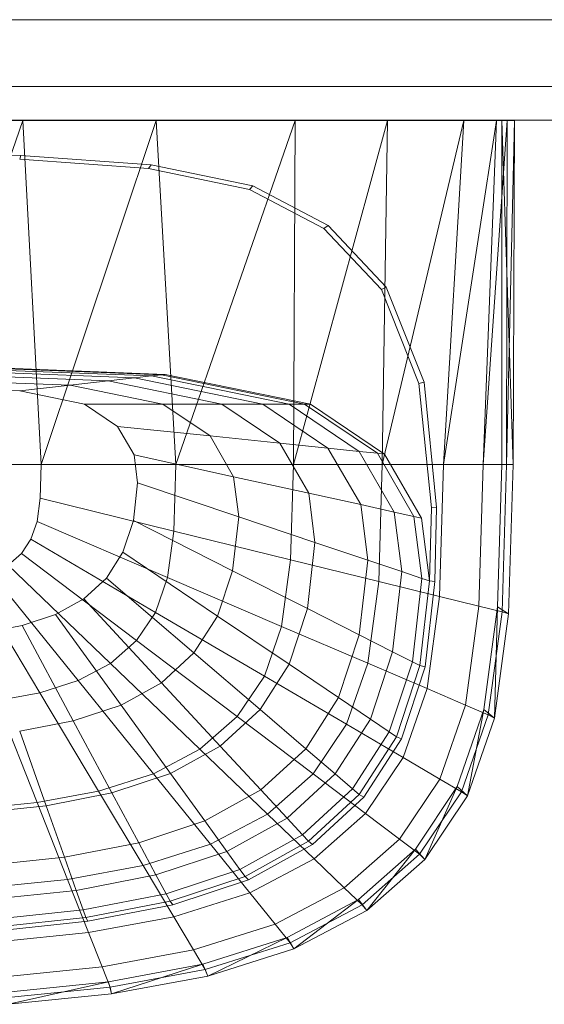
# Model space of a CAD drawing. Header units: metres. Extents: x 391.1 to 427.5, y 12.7 to 29.9.
# Tile 216 of 252: x 412.045 to 412.201, y 23.857 to 24.151. Entities that reach past the tile are written whole.
import ezdxf

# ---------------------------------------------------------------- set-up
doc = ezdxf.new("R2010")
doc.units = ezdxf.units.M
for name, color, linetype, lineweight in [('02_MOBILIARIO', 7, 'Continuous', 18), ('A-DETL-____-MBND', 7, 'Continuous', 18), ('Mobiliario', 7, 'Continuous', 18)]:
    doc.layers.add(name, color=color, linetype=linetype, lineweight=lineweight)

# ---------------------------------------------------------------- blocks, each defined once
blk = doc.blocks.new('Family - Mirall PS-1-153497-01_CLI_AIRE_PS1')
at = {"layer": '02_MOBILIARIO', "color": 253, "true_color": 0xaaaaaa}
for p, q in [((0.6, 0.03), (0, 0.03)), ((0, 0.01), (0.6, 0.01)), ((0, 0.01), (0.6, 0.01)), ((0.6, 0), (0, 0))]:
    blk.add_line(p, q, dxfattribs=at)
at = {"layer": 'Mobiliario', "color": 253, "true_color": 0xaaaaaa}
for p, q in [((0.6, 0.03), (0, 0.03)), ((0, 0.01), (0.6, 0.01)), ((0.6, 0.01), (0, 0.01)), ((0, 0), (0.6, 0))]:
    blk.add_line(p, q, dxfattribs=at)
blk = doc.blocks.new('Family - Rentamans PS-1-153528-01_CLI_AIRE_PS1')
at = {"layer": 'A-DETL-____-MBND', "color": 253, "true_color": 0xaaaaaa}
for p, q in [((0.36146, 0.265), (0.00406, 0.265)), ((0.2185, 0.265), (0.18276, 0.265)), ((0.2185, 0.265), (0.18276, 0.16227)), ((0.2583, 0.265), (0.2185, 0.265)), ((0.22395, 0.16227), (0.2185, 0.265)), ((0.2583, 0.265), (0.22395, 0.16227)), ((0.29972, 0.265), (0.2583, 0.265)), ((0.26415, 0.16227), (0.2583, 0.265)), ((0.29972, 0.265), (0.26415, 0.16227)), ((0.32734, 0.265), (0.29924, 0.16227)), ((0.29924, 0.16227), (0.29972, 0.265)), ((0.32734, 0.265), (0.29972, 0.265)), ((0.35008, 0.265), (0.32574, 0.16227)), ((0.32574, 0.16227), (0.32734, 0.265)), ((0.35008, 0.265), (0.32734, 0.265)), ((0.35983, 0.265), (0.34405, 0.16227)), ((0.34405, 0.16227), (0.35008, 0.265)), ((0.35983, 0.265), (0.35008, 0.265)), ((0.36308, 0.265), (0.35585, 0.16227)), ((0.35585, 0.16227), (0.35983, 0.265)), ((0.36308, 0.265), (0.35983, 0.265)), ((0.36141, 0.16227), (0.36146, 0.265)), ((0.3648, 0.16227), (0.36146, 0.265)), ((0.36146, 0.265), (0.36526, 0.265)), ((0.36283, 0.16227), (0.36526, 0.265)), ((0.36283, 0.16227), (0.36308, 0.265)), ((0.36526, 0.265), (0.36308, 0.265)), ((0.3648, 0.16227), (0.36526, 0.265)), ((0.18276, 0.25535), (0.21786, 0.25454)), ((0.21751, 0.25341), (0.21786, 0.25454)), ((0.21751, 0.25341), (0.25599, 0.25063)), ((0.21786, 0.25454), (0.25673, 0.25173)), ((0.25599, 0.25063), (0.25673, 0.25173)), ((0.25599, 0.25063), (0.28613, 0.24438)), ((0.25673, 0.25173), (0.28716, 0.24542)), ((0.28613, 0.24438), (0.28716, 0.24542)), ((0.28613, 0.24438), (0.30834, 0.23272)), ((0.28716, 0.24542), (0.30959, 0.23364)), ((0.30834, 0.23272), (0.30959, 0.23364)), ((0.30834, 0.23272), (0.32548, 0.21449)), ((0.30959, 0.23364), (0.3269, 0.21523)), ((0.32548, 0.21449), (0.3269, 0.21523)), ((0.3269, 0.21523), (0.33823, 0.18684)), ((0.32548, 0.21449), (0.33669, 0.18639)), ((0.18276, 0.19213), (0.26096, 0.18916)), ((0.18276, 0.19196), (0.25981, 0.18902)), ((0.18276, 0.19074), (0.25177, 0.18811)), ((0.18276, 0.18955), (0.24394, 0.18722)), ((0.19601, 0.191), (0.25683, 0.18869)), ((0.25177, 0.18811), (0.25683, 0.18869)), ((0.25683, 0.18869), (0.25981, 0.18902)), ((0.25683, 0.18869), (0.29792, 0.18027)), ((0.25981, 0.18902), (0.26096, 0.18916)), ((0.25981, 0.18902), (0.30256, 0.18027)), ((0.26096, 0.18916), (0.30435, 0.18027)), ((0.18276, 0.18783), (0.2326, 0.18593)), ((0.18276, 0.18555), (0.21759, 0.18422)), ((0.21759, 0.18422), (0.2326, 0.18593)), ((0.24394, 0.18722), (0.2326, 0.18593)), ((0.2326, 0.18593), (0.26025, 0.18027)), ((0.25177, 0.18811), (0.24394, 0.18722)), ((0.24394, 0.18722), (0.27788, 0.18027)), ((0.25177, 0.18811), (0.29006, 0.18027)), ((0.33669, 0.18639), (0.33823, 0.18684)), ((0.33669, 0.18639), (0.34041, 0.14934)), ((0.33823, 0.18684), (0.34199, 0.14943)), ((0.21759, 0.18422), (0.23691, 0.18027)), ((0.26025, 0.18027), (0.23691, 0.18027)), ((0.23691, 0.18027), (0.24674, 0.17363)), ((0.27788, 0.18027), (0.26025, 0.18027)), ((0.26025, 0.18027), (0.27433, 0.17077)), ((0.29006, 0.18027), (0.27788, 0.18027)), ((0.27788, 0.18027), (0.29516, 0.16862)), ((0.29792, 0.18027), (0.29006, 0.18027)), ((0.29006, 0.18027), (0.30955, 0.16712)), ((0.29792, 0.18027), (0.30256, 0.18027)), ((0.29792, 0.18027), (0.31884, 0.16616)), ((0.30256, 0.18027), (0.30435, 0.18027)), ((0.30256, 0.18027), (0.32432, 0.16559)), ((0.30435, 0.18027), (0.32643, 0.16537)), ((0.24674, 0.17363), (0.25167, 0.16511)), ((0.27433, 0.17077), (0.24674, 0.17363)), ((0.29516, 0.16862), (0.27433, 0.17077)), ((0.27433, 0.17077), (0.28138, 0.15858)), ((0.30955, 0.16712), (0.29516, 0.16862)), ((0.29516, 0.16862), (0.30381, 0.15365)), ((0.28138, 0.15858), (0.25167, 0.16511)), ((0.25167, 0.16511), (0.25273, 0.15674)), ((0.31884, 0.16616), (0.30955, 0.16712)), ((0.30955, 0.16712), (0.31932, 0.15024)), ((0.32432, 0.16559), (0.31884, 0.16616)), ((0.31884, 0.16616), (0.32931, 0.14804)), ((0.32432, 0.16559), (0.32643, 0.16537)), ((0.32432, 0.16559), (0.33522, 0.14675)), ((0.32643, 0.16537), (0.33749, 0.14625)), ((0.22395, 0.16227), (0.18276, 0.16227)), ((0.22395, 0.16227), (0.22365, 0.15219)), ((0.26415, 0.16227), (0.22395, 0.16227)), ((0.26356, 0.14236), (0.26415, 0.16227)), ((0.29924, 0.16227), (0.26415, 0.16227)), ((0.29839, 0.13377), (0.29924, 0.16227)), ((0.32574, 0.16227), (0.29924, 0.16227)), ((0.3247, 0.12728), (0.32574, 0.16227)), ((0.34405, 0.16227), (0.32574, 0.16227)), ((0.34287, 0.1228), (0.34405, 0.16227)), ((0.35585, 0.16227), (0.34405, 0.16227)), ((0.3546, 0.11992), (0.35585, 0.16227)), ((0.36283, 0.16227), (0.35585, 0.16227)), ((0.36016, 0.11975), (0.36141, 0.16227)), ((0.36479, 0.16227), (0.36141, 0.16227)), ((0.36152, 0.11821), (0.36283, 0.16227)), ((0.36283, 0.16227), (0.3648, 0.16227)), ((0.36347, 0.11764), (0.3648, 0.16227)), ((0.25273, 0.15674), (0.25146, 0.1455)), ((0.25273, 0.15674), (0.28289, 0.1466)), ((0.30381, 0.15365), (0.28138, 0.15858)), ((0.28138, 0.15858), (0.28289, 0.1466)), ((0.30381, 0.15365), (0.30567, 0.13894)), ((0.31932, 0.15024), (0.30381, 0.15365)), ((0.22365, 0.15219), (0.2227, 0.14517)), ((0.26356, 0.14236), (0.22365, 0.15219)), ((0.32931, 0.14804), (0.31932, 0.15024)), ((0.31932, 0.15024), (0.32141, 0.13365)), ((0.33522, 0.14675), (0.32931, 0.14804)), ((0.32931, 0.14804), (0.33156, 0.13024)), ((0.34041, 0.14934), (0.33987, 0.12745)), ((0.34041, 0.14934), (0.34199, 0.14943)), ((0.34199, 0.14943), (0.34144, 0.12731)), ((0.2227, 0.14517), (0.22088, 0.13991)), ((0.2227, 0.14517), (0.26169, 0.12847)), ((0.25146, 0.1455), (0.24833, 0.13603)), ((0.25146, 0.1455), (0.28107, 0.13051)), ((0.28289, 0.1466), (0.28107, 0.13051)), ((0.28289, 0.1466), (0.30567, 0.13894)), ((0.33749, 0.14625), (0.33522, 0.14675)), ((0.33522, 0.14675), (0.33756, 0.12822)), ((0.33749, 0.14625), (0.33987, 0.12745)), ((0.26356, 0.14236), (0.26169, 0.12847)), ((0.29839, 0.13377), (0.26356, 0.14235)), ((0.22088, 0.13991), (0.21801, 0.13563)), ((0.25809, 0.11808), (0.22088, 0.13991)), ((0.30567, 0.13894), (0.30344, 0.11919)), ((0.30567, 0.13894), (0.32141, 0.13365)), ((0.21801, 0.13563), (0.21409, 0.13218)), ((0.25241, 0.10963), (0.21801, 0.13563)), ((0.24833, 0.13603), (0.24339, 0.12833)), ((0.24833, 0.13603), (0.27659, 0.11696)), ((0.29571, 0.1139), (0.29839, 0.13377)), ((0.3247, 0.12728), (0.29839, 0.13377)), ((0.32141, 0.13365), (0.3189, 0.11137)), ((0.32141, 0.13365), (0.33156, 0.13024)), ((0.23496, 0.09769), (0.20918, 0.12959)), ((0.24466, 0.10282), (0.21409, 0.13218)), ((0.28107, 0.13051), (0.27659, 0.11696)), ((0.28107, 0.13051), (0.30344, 0.11919)), ((0.33156, 0.13024), (0.32886, 0.10633)), ((0.33156, 0.13024), (0.33756, 0.12822)), ((0.2235, 0.09408), (0.20338, 0.12776)), ((0.24339, 0.12833), (0.23664, 0.12212)), ((0.24339, 0.12833), (0.26952, 0.10594)), ((0.26169, 0.12847), (0.25809, 0.11808)), ((0.29571, 0.1139), (0.26169, 0.12847)), ((0.32141, 0.1029), (0.3247, 0.12728)), ((0.34287, 0.1228), (0.3247, 0.12728)), ((0.33756, 0.12822), (0.33475, 0.10335)), ((0.33987, 0.12745), (0.33702, 0.1022)), ((0.33756, 0.12822), (0.33987, 0.12745)), ((0.34144, 0.12731), (0.33856, 0.10182)), ((0.33987, 0.12745), (0.34144, 0.12731)), ((0.23664, 0.12212), (0.2282, 0.11744)), ((0.23664, 0.12212), (0.25986, 0.09705)), ((0.33917, 0.09529), (0.34287, 0.1228)), ((0.3546, 0.11992), (0.34287, 0.1228)), ((0.25809, 0.11808), (0.25241, 0.10963)), ((0.29056, 0.09903), (0.25809, 0.11808)), ((0.30344, 0.11919), (0.29794, 0.10256)), ((0.30344, 0.11919), (0.3189, 0.11137)), ((0.35061, 0.09039), (0.3546, 0.11992)), ((0.3546, 0.11992), (0.36152, 0.11821)), ((0.35605, 0.08904), (0.36016, 0.11975)), ((0.35738, 0.08749), (0.36152, 0.11821)), ((0.35928, 0.08652), (0.36016, 0.11975)), ((0.35928, 0.08652), (0.36347, 0.11764)), ((0.36016, 0.11975), (0.36347, 0.11764)), ((0.36152, 0.11821), (0.36347, 0.11764)), ((0.2282, 0.11744), (0.21822, 0.11416)), ((0.2282, 0.11744), (0.24778, 0.09036)), ((0.27659, 0.11696), (0.26952, 0.10594)), ((0.27659, 0.11696), (0.29794, 0.10256)), ((0.21822, 0.11416), (0.20705, 0.11198)), ((0.21822, 0.11416), (0.23351, 0.08566)), ((0.29571, 0.1139), (0.29056, 0.09903)), ((0.32141, 0.1029), (0.29571, 0.1139)), ((0.25241, 0.10963), (0.24466, 0.10282)), ((0.28244, 0.08695), (0.25241, 0.10963)), ((0.3189, 0.11137), (0.31269, 0.0926)), ((0.3189, 0.11137), (0.32886, 0.10633)), ((0.26952, 0.10594), (0.25986, 0.09705)), ((0.26952, 0.10594), (0.28926, 0.08904)), ((0.32886, 0.10633), (0.3222, 0.08619)), ((0.32886, 0.10633), (0.33475, 0.10335)), ((0.33475, 0.10335), (0.32782, 0.0824)), ((0.33475, 0.10335), (0.33702, 0.1022)), ((0.24466, 0.10282), (0.23496, 0.09769)), ((0.27134, 0.07719), (0.24466, 0.10282)), ((0.29794, 0.10256), (0.28926, 0.08904)), ((0.29794, 0.10256), (0.31269, 0.09261)), ((0.31508, 0.08464), (0.32141, 0.1029)), ((0.33917, 0.09529), (0.32141, 0.1029)), ((0.33702, 0.1022), (0.32998, 0.08094)), ((0.33856, 0.10182), (0.33146, 0.08034)), ((0.33702, 0.1022), (0.33856, 0.10182)), ((0.23496, 0.09769), (0.2235, 0.09408)), ((0.25746, 0.06985), (0.23496, 0.09769)), ((0.25986, 0.09705), (0.24778, 0.09036)), ((0.25986, 0.09705), (0.27741, 0.07812)), ((0.29056, 0.09903), (0.28244, 0.08695)), ((0.31508, 0.08464), (0.29056, 0.09903)), ((0.33203, 0.0747), (0.33917, 0.09529)), ((0.33917, 0.09529), (0.35061, 0.09039)), ((0.2235, 0.09408), (0.21066, 0.0917)), ((0.22269, 0.06127), (0.21066, 0.0917)), ((0.24107, 0.06469), (0.2235, 0.09408)), ((0.31269, 0.0926), (0.3029, 0.07735)), ((0.31269, 0.0926), (0.3222, 0.08619)), ((0.24778, 0.09036), (0.23351, 0.08566)), ((0.24778, 0.09036), (0.26258, 0.06991)), ((0.28926, 0.08904), (0.27741, 0.07812)), ((0.28926, 0.08904), (0.3029, 0.07735)), ((0.34296, 0.06829), (0.35061, 0.09039)), ((0.34814, 0.06606), (0.35605, 0.08904)), ((0.35061, 0.09039), (0.35738, 0.08749)), ((0.35121, 0.06324), (0.35605, 0.08904)), ((0.35605, 0.08904), (0.35928, 0.08652)), ((0.23351, 0.08566), (0.21752, 0.08255)), ((0.23351, 0.08566), (0.24506, 0.06414)), ((0.28244, 0.08695), (0.27134, 0.07719)), ((0.28244, 0.08694), (0.30512, 0.06981)), ((0.3222, 0.08619), (0.3117, 0.06982)), ((0.3222, 0.08619), (0.32782, 0.0824)), ((0.34941, 0.0645), (0.35738, 0.08749)), ((0.35121, 0.06324), (0.35928, 0.08652)), ((0.35738, 0.08749), (0.35928, 0.08652)), ((0.21752, 0.08255), (0.22542, 0.06032)), ((0.30512, 0.06981), (0.31508, 0.08464)), ((0.31508, 0.08464), (0.33203, 0.0747)), ((0.32782, 0.0824), (0.31689, 0.06537)), ((0.32782, 0.0824), (0.32998, 0.08094)), ((0.32998, 0.08094), (0.31889, 0.06365)), ((0.33146, 0.08034), (0.32026, 0.06288)), ((0.32998, 0.08094), (0.33146, 0.08034)), ((0.27134, 0.07719), (0.25746, 0.06985)), ((0.27741, 0.07812), (0.26258, 0.06991)), ((0.27134, 0.07719), (0.2915, 0.05783)), ((0.27741, 0.07812), (0.28953, 0.06504)), ((0.3029, 0.07735), (0.28953, 0.06504)), ((0.3029, 0.07735), (0.3117, 0.06982)), ((0.32079, 0.05796), (0.33203, 0.0747)), ((0.33203, 0.0747), (0.34296, 0.06829)), ((0.25746, 0.06985), (0.24107, 0.06469)), ((0.26258, 0.06991), (0.24506, 0.06414)), ((0.25746, 0.06985), (0.27446, 0.04882)), ((0.26258, 0.06991), (0.2728, 0.05577)), ((0.2915, 0.05783), (0.30512, 0.06981)), ((0.3117, 0.06982), (0.29735, 0.05661)), ((0.30512, 0.06981), (0.32079, 0.05796)), ((0.3117, 0.06982), (0.31689, 0.06537)), ((0.33089, 0.05033), (0.34296, 0.06829)), ((0.34296, 0.06829), (0.34941, 0.0645)), ((0.28953, 0.06504), (0.2728, 0.05577)), ((0.28953, 0.06504), (0.29735, 0.05661)), ((0.31689, 0.06537), (0.30196, 0.05162)), ((0.31689, 0.06537), (0.31889, 0.06365)), ((0.33569, 0.04738), (0.34814, 0.06606)), ((0.33849, 0.04431), (0.34814, 0.06606)), ((0.34814, 0.06606), (0.35121, 0.06324)), ((0.24107, 0.06469), (0.22269, 0.06128)), ((0.24506, 0.06414), (0.22542, 0.06032)), ((0.24107, 0.06469), (0.25433, 0.04249)), ((0.24506, 0.06414), (0.25304, 0.04926)), ((0.31889, 0.06365), (0.30374, 0.0497)), ((0.32026, 0.06288), (0.30495, 0.04879)), ((0.31889, 0.06365), (0.32026, 0.06288)), ((0.33686, 0.04582), (0.34941, 0.0645)), ((0.33849, 0.04431), (0.35121, 0.06324)), ((0.34941, 0.0645), (0.35121, 0.06324)), ((0.22269, 0.06127), (0.20303, 0.0593)), ((0.22542, 0.06032), (0.20442, 0.05811)), ((0.22269, 0.06127), (0.23177, 0.0383)), ((0.22542, 0.06032), (0.23089, 0.04496)), ((0.27446, 0.04882), (0.2915, 0.05783)), ((0.29735, 0.05661), (0.27939, 0.04666)), ((0.2915, 0.05783), (0.30542, 0.04446)), ((0.29735, 0.05661), (0.30196, 0.05162)), ((0.30543, 0.04446), (0.32079, 0.05796)), ((0.32079, 0.05796), (0.33089, 0.05033)), ((0.2728, 0.05577), (0.25304, 0.04926)), ((0.2728, 0.05577), (0.27939, 0.04666)), ((0.30196, 0.05162), (0.28328, 0.04128)), ((0.30196, 0.05162), (0.30374, 0.0497)), ((0.3144, 0.03583), (0.33089, 0.05033)), ((0.33089, 0.05033), (0.33686, 0.04582)), ((0.25304, 0.04926), (0.23089, 0.04496)), ((0.25304, 0.04926), (0.25818, 0.03967)), ((0.25433, 0.04249), (0.27446, 0.04882)), ((0.27446, 0.04882), (0.2862, 0.03429)), ((0.30374, 0.0497), (0.28478, 0.0392)), ((0.30495, 0.04879), (0.2858, 0.03819)), ((0.30374, 0.0497), (0.30495, 0.04879)), ((0.31866, 0.0323), (0.33569, 0.04738)), ((0.32112, 0.02904), (0.33569, 0.04738)), ((0.33569, 0.04738), (0.33849, 0.04431)), ((0.23089, 0.04496), (0.20719, 0.04246)), ((0.23089, 0.04496), (0.23441, 0.03505)), ((0.27939, 0.04666), (0.25818, 0.03967)), ((0.27939, 0.04666), (0.28328, 0.04128)), ((0.2862, 0.03429), (0.30543, 0.04446)), ((0.30543, 0.04446), (0.3144, 0.03583)), ((0.31971, 0.03074), (0.33686, 0.04582)), ((0.32112, 0.02904), (0.33849, 0.04431)), ((0.33686, 0.04582), (0.33849, 0.04431)), ((0.23178, 0.0383), (0.25433, 0.04249)), ((0.25433, 0.04249), (0.2635, 0.02715)), ((0.28328, 0.04128), (0.26122, 0.03401)), ((0.28328, 0.04128), (0.28478, 0.0392)), ((0.20764, 0.03587), (0.23178, 0.0383)), ((0.23178, 0.0383), (0.23805, 0.02242)), ((0.25818, 0.03967), (0.23441, 0.03505)), ((0.25818, 0.03967), (0.26122, 0.03401)), ((0.28478, 0.0392), (0.26239, 0.03183)), ((0.28478, 0.0392), (0.2858, 0.03819)), ((0.2858, 0.03819), (0.26319, 0.03074)), ((0.29377, 0.02492), (0.3144, 0.03583)), ((0.3144, 0.03583), (0.31971, 0.03074)), ((0.23441, 0.03505), (0.20898, 0.03237)), ((0.23441, 0.03505), (0.23649, 0.0292)), ((0.26122, 0.03401), (0.23649, 0.0292)), ((0.26122, 0.03401), (0.26239, 0.03183)), ((0.2635, 0.02715), (0.2862, 0.03429)), ((0.2862, 0.03429), (0.29377, 0.02492)), ((0.26239, 0.03183), (0.23729, 0.02694)), ((0.26319, 0.03074), (0.23784, 0.02581)), ((0.26239, 0.03183), (0.26319, 0.03074)), ((0.29737, 0.02095), (0.31866, 0.0323)), ((0.29825, 0.01938), (0.31971, 0.03074)), ((0.29938, 0.01754), (0.31866, 0.0323)), ((0.31866, 0.0323), (0.32112, 0.02904)), ((0.31971, 0.03074), (0.32112, 0.02904)), ((0.23649, 0.0292), (0.21004, 0.02641)), ((0.23729, 0.02694), (0.21045, 0.02412)), ((0.23649, 0.0292), (0.2373, 0.02694)), ((0.23729, 0.02694), (0.23784, 0.02581)), ((0.23805, 0.02242), (0.2635, 0.02715)), ((0.2635, 0.02715), (0.26941, 0.01725)), ((0.29938, 0.01754), (0.32112, 0.02904)), ((0.23784, 0.02581), (0.21072, 0.02295)), ((0.26941, 0.01725), (0.29377, 0.02492)), ((0.29377, 0.02492), (0.29825, 0.01938)), ((0.21083, 0.01968), (0.23805, 0.02242)), ((0.23805, 0.02242), (0.2421, 0.01218)), ((0.27221, 0.01298), (0.29737, 0.02095)), ((0.27371, 0.00946), (0.29737, 0.02095)), ((0.29737, 0.02095), (0.29938, 0.01754)), ((0.2729, 0.01141), (0.29825, 0.01938)), ((0.29825, 0.01938), (0.29938, 0.01754)), ((0.2421, 0.01218), (0.26941, 0.01725)), ((0.26941, 0.01725), (0.2729, 0.01141)), ((0.27371, 0.00946), (0.29938, 0.01754)), ((0.21289, 0.00925), (0.2421, 0.01218)), ((0.2421, 0.01218), (0.24449, 0.00613)), ((0.24402, 0.0077), (0.27221, 0.01298)), ((0.24493, 0.00411), (0.27221, 0.01298)), ((0.27221, 0.01298), (0.27371, 0.00946)), ((0.24449, 0.00613), (0.2729, 0.01141)), ((0.24493, 0.00411), (0.27371, 0.00946)), ((0.2729, 0.01141), (0.27371, 0.00946)), ((0.21386, 0.00465), (0.24402, 0.0077)), ((0.2141, 0.00308), (0.24449, 0.00613)), ((0.21415, 0.00102), (0.24402, 0.0077)), ((0.24402, 0.0077), (0.24493, 0.00411)), ((0.24449, 0.00613), (0.24493, 0.00411)), ((0.21415, 0.00102), (0.24493, 0.00411))]:
    blk.add_line(p, q, dxfattribs=at)
blk = doc.blocks.new('LONDR55-XX_ZZ-ARQ-CAA-M3D-Londres55_ifc-1-01_CLI_AIRE_PS1')
at = {"layer": '02_MOBILIARIO', "color": 253, "lineweight": 18, "true_color": 0xaaaaaa}
for name, p in [('Family - Mirall PS-1-153497-01_CLI_AIRE_PS1', (411.7196, 24.12074)), ('Family - Rentamans PS-1-153528-01_CLI_AIRE_PS1', (411.82714, 23.85566))]:
    blk.add_blockref(name, p, dxfattribs=at)

msp = doc.modelspace()

# ---------------------------------------------------------------- block references
at = {"lineweight": 5}
msp.add_blockref('LONDR55-XX_ZZ-ARQ-CAA-M3D-Londres55_ifc-1-01_CLI_AIRE_PS1', (0, 0), dxfattribs=at)

doc.saveas('drawing.dxf')
